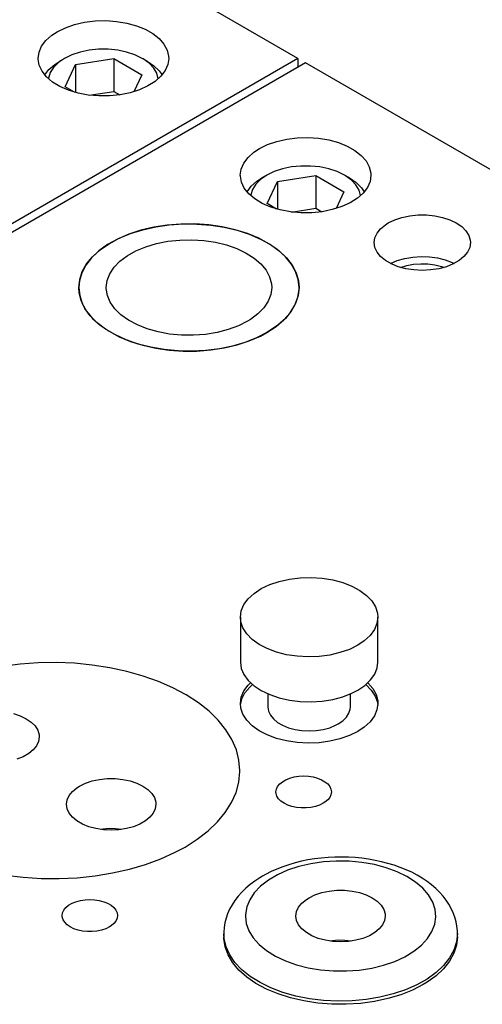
# Model space of a CAD drawing. Header units: inches. Extents: x 3 to 351, y 4 to 271.
# Tile 241 of 256: x 50.43 to 52.53, y 258.6 to 263.08. Entities that reach past the tile are written whole.
import ezdxf

# ---------------------------------------------------------------- set-up
doc = ezdxf.new("R2010")
doc.units = ezdxf.units.IN
doc.header["$LTSCALE"] = 0.5
doc.header["$MEASUREMENT"] = 0
doc.layers.add('DSS', color=7, linetype='Continuous')

msp = doc.modelspace()

# ---------------------------------------------------------------- linework, layer by layer
at = {"layer": 'DSS', "color": 9, "linetype": 'Continuous'}
for p, q in [((51.6955, 262.8997), (42.185, 268.3906)), ((50.726, 263.0638), (50.7736, 263.0697)), ((50.7736, 263.0697), (50.8222, 263.071)), ((50.8222, 263.071), (50.8706, 263.0677)), ((50.8706, 263.0677), (50.9174, 263.0599)), ((50.5766, 263.0044), (50.6017, 263.0209)), ((50.6017, 263.0209), (50.6389, 263.0391)), ((50.6389, 263.0391), (50.6807, 263.0536)), ((50.6807, 263.0536), (50.726, 263.0638)), ((50.9174, 263.0599), (50.9613, 263.0478)), ((50.9613, 263.0478), (51.0012, 263.0317)), ((51.0012, 263.0317), (51.036, 263.012)), ((50.5307, 262.955), (50.5501, 262.9808)), ((50.5501, 262.9808), (50.5766, 263.0044)), ((51.036, 263.012), (51.0648, 262.9893)), ((51.0648, 262.9893), (51.0867, 262.9642)), ((50.5188, 262.9278), (50.5307, 262.955)), ((51.0867, 262.9642), (51.1013, 262.9374)), ((51.1013, 262.9374), (51.1081, 262.9096)), ((51.6955, 262.8997), (44.978, 259.0214)), ((50.5148, 262.8997), (50.5188, 262.9278)), ((50.5149, 262.896), (50.5148, 262.8997)), ((50.5199, 262.8681), (50.5149, 262.896)), ((51.1085, 262.8997), (51.1045, 262.8717)), ((51.1081, 262.9096), (51.1085, 262.8997)), ((51.6955, 262.8997), (51.6955, 262.8589)), ((51.7309, 262.8793), (45.0134, 259.001)), ((50.5328, 262.8409), (50.5199, 262.8681)), ((51.0927, 262.8445), (51.0732, 262.8187)), ((51.1045, 262.8717), (51.0927, 262.8445)), ((58.6606, 258.8785), (51.7309, 262.8793)), ((50.5532, 262.8154), (50.5328, 262.8409)), ((50.5806, 262.7922), (50.5532, 262.8154)), ((51.0732, 262.8187), (51.0468, 262.7951)), ((50.6141, 262.7718), (50.5806, 262.7922)), ((50.653, 262.7549), (50.6141, 262.7718)), ((50.6962, 262.7418), (50.653, 262.7549)), ((50.9757, 262.7569), (50.9331, 262.7433)), ((51.014, 262.7743), (50.9757, 262.7569)), ((51.0468, 262.7951), (51.014, 262.7743)), ((50.7424, 262.7331), (50.6962, 262.7418)), ((50.7905, 262.7288), (50.7424, 262.7331)), ((50.8392, 262.7291), (50.7905, 262.7288)), ((50.8872, 262.734), (50.8392, 262.7291)), ((50.9331, 262.7433), (50.8872, 262.734)), ((51.5999, 262.5228), (51.6452, 262.5331)), ((51.6452, 262.5331), (51.6928, 262.539)), ((51.6928, 262.539), (51.7415, 262.5403)), ((51.7415, 262.5403), (51.7898, 262.537)), ((51.7898, 262.537), (51.8366, 262.5292)), ((51.8366, 262.5292), (51.8805, 262.5171)), ((51.4958, 262.4737), (51.521, 262.4902)), ((51.521, 262.4902), (51.5581, 262.5084)), ((51.5581, 262.5084), (51.5999, 262.5228)), ((51.8805, 262.5171), (51.9204, 262.5009)), ((51.9204, 262.5009), (51.9552, 262.4813)), ((51.4499, 262.4243), (51.4693, 262.4501)), ((51.4693, 262.4501), (51.4958, 262.4737)), ((51.9552, 262.4813), (51.984, 262.4586)), ((51.984, 262.4586), (52.006, 262.4335)), ((51.434, 262.369), (51.438, 262.397)), ((51.438, 262.397), (51.4499, 262.4243)), ((52.006, 262.4335), (52.0205, 262.4067)), ((52.0205, 262.4067), (52.0273, 262.3788)), ((51.4341, 262.3653), (51.434, 262.369)), ((51.4391, 262.3373), (51.4341, 262.3653)), ((52.0278, 262.369), (52.0238, 262.341)), ((52.0273, 262.3788), (52.0278, 262.369)), ((51.452, 262.3102), (51.4391, 262.3373)), ((51.4724, 262.2847), (51.452, 262.3102)), ((52.0119, 262.3137), (51.9925, 262.288)), ((52.0238, 262.341), (52.0119, 262.3137)), ((51.4998, 262.2614), (51.4724, 262.2847)), ((51.5334, 262.2411), (51.4998, 262.2614)), ((51.966, 262.2644), (51.9332, 262.2436)), ((51.9925, 262.288), (51.966, 262.2644)), ((51.5722, 262.2242), (51.5334, 262.2411)), ((51.6154, 262.2111), (51.5722, 262.2242)), ((51.895, 262.2262), (51.8523, 262.2126)), ((51.9332, 262.2436), (51.895, 262.2262)), ((51.6617, 262.2024), (51.6154, 262.2111)), ((51.7098, 262.1981), (51.6617, 262.2024)), ((51.7585, 262.1984), (51.7098, 262.1981)), ((51.8064, 262.2033), (51.7585, 262.1984)), ((51.8523, 262.2126), (51.8064, 262.2033)), ((52.1358, 262.1663), (52.1688, 262.1773)), ((52.1688, 262.1773), (52.2046, 262.1848)), ((52.2046, 262.1848), (52.2422, 262.1887)), ((52.2422, 262.1887), (52.2803, 262.1887)), ((52.2803, 262.1887), (52.3179, 262.1848)), ((52.3179, 262.1848), (52.3537, 262.1773)), ((52.3537, 262.1773), (52.3867, 262.1663)), ((51.0405, 262.1327), (50.982, 262.1189)), ((50.9904, 262.1212), (51.0494, 262.1344)), ((51.1016, 262.1422), (51.0405, 262.1327)), ((51.0494, 262.1344), (51.1108, 262.1432)), ((51.1643, 262.1471), (51.1016, 262.1422)), ((51.1108, 262.1432), (51.1736, 262.1474)), ((51.2276, 262.1474), (51.1643, 262.1471)), ((51.1736, 262.1474), (51.2369, 262.1471)), ((51.2904, 262.1432), (51.2276, 262.1474)), ((51.2369, 262.1471), (51.2995, 262.1422)), ((51.3518, 262.1344), (51.2904, 262.1432)), ((51.2995, 262.1422), (51.3606, 262.1327)), ((51.4108, 262.1212), (51.3518, 262.1344)), ((51.3606, 262.1327), (51.4192, 262.1189)), ((52.0718, 262.126), (52.0937, 262.144)), ((52.0937, 262.144), (52.1066, 262.1521)), ((52.1066, 262.1521), (52.1358, 262.1663)), ((52.3867, 262.1663), (52.4159, 262.1521)), ((52.4159, 262.1521), (52.4404, 262.1353)), ((52.4404, 262.1353), (52.4595, 262.1162)), ((50.837, 262.0576), (50.8834, 262.0825)), ((50.9269, 262.1009), (50.8762, 262.079)), ((50.8834, 262.0825), (50.9347, 262.1038)), ((50.982, 262.1189), (50.9269, 262.1009)), ((50.9347, 262.1038), (50.9904, 262.1212)), ((51.4664, 262.1038), (51.4108, 262.1212)), ((51.4192, 262.1189), (51.4743, 262.1009)), ((51.5178, 262.0825), (51.4664, 262.1038)), ((51.4743, 262.1009), (51.525, 262.079)), ((51.5641, 262.0576), (51.5178, 262.0825)), ((52.0425, 262.0628), (52.0458, 262.0848)), ((52.0458, 262.0848), (52.0557, 262.106)), ((52.0557, 262.106), (52.0718, 262.126)), ((52.4595, 262.1162), (52.4725, 262.0955)), ((52.4725, 262.0955), (52.4792, 262.0738)), ((50.8307, 262.0537), (50.7911, 262.0252)), ((50.7965, 262.0295), (50.837, 262.0576)), ((50.8762, 262.079), (50.8307, 262.0537)), ((50.9597, 262.0254), (51.0042, 262.0438)), ((51.0042, 262.0438), (51.0529, 262.0584)), ((51.0529, 262.0584), (51.1047, 262.0686)), ((51.1047, 262.0686), (51.1586, 262.0744)), ((51.1586, 262.0744), (51.2134, 262.0757)), ((51.2134, 262.0757), (51.2679, 262.0723)), ((51.2679, 262.0723), (51.3209, 262.0644)), ((51.3209, 262.0644), (51.3715, 262.0521)), ((51.3715, 262.0521), (51.4183, 262.0357)), ((51.525, 262.079), (51.5705, 262.0537)), ((51.6047, 262.0295), (51.5641, 262.0576)), ((51.5705, 262.0537), (51.6101, 262.0252)), ((52.0458, 262.0409), (52.0425, 262.0628)), ((52.0557, 262.0196), (52.0458, 262.0409)), ((52.4767, 262.0409), (52.4668, 262.0196)), ((52.48, 262.0628), (52.4767, 262.0409)), ((52.4792, 262.0738), (52.48, 262.0628)), ((50.758, 261.994), (50.732, 261.9607)), ((50.7353, 261.9658), (50.7624, 261.9988)), ((50.7911, 262.0252), (50.758, 261.994)), ((50.7624, 261.9988), (50.7965, 262.0295)), ((50.8868, 261.9783), (50.9203, 262.0034)), ((50.9203, 262.0034), (50.9597, 262.0254)), ((51.4183, 262.0357), (51.4606, 262.0155)), ((51.4606, 262.0155), (51.4973, 261.992)), ((51.6387, 261.9988), (51.6047, 262.0295)), ((51.6101, 262.0252), (51.6432, 261.994)), ((51.6658, 261.9658), (51.6387, 261.9988)), ((51.6432, 261.994), (51.6692, 261.9607)), ((52.0718, 261.9997), (52.0557, 262.0196)), ((52.0937, 261.9817), (52.0718, 261.9997)), ((52.1813, 261.991), (52.2179, 261.9972)), ((52.2179, 261.9972), (52.2558, 261.9997)), ((52.2558, 261.9997), (52.2938, 261.9983)), ((52.2938, 261.9983), (52.3309, 261.9932)), ((52.3309, 261.9932), (52.3659, 261.9844)), ((52.4507, 261.9997), (52.4288, 261.9817)), ((52.4668, 262.0196), (52.4507, 261.9997)), ((50.732, 261.9607), (50.7134, 261.9258)), ((50.7157, 261.931), (50.7353, 261.9658)), ((50.8405, 261.9212), (50.86, 261.9507)), ((50.86, 261.9507), (50.8868, 261.9783)), ((51.4973, 261.992), (51.5277, 261.9657)), ((51.5277, 261.9657), (51.5512, 261.9371)), ((51.6855, 261.931), (51.6658, 261.9658)), ((51.6692, 261.9607), (51.6877, 261.9258)), ((52.1206, 261.9661), (52.0937, 261.9817)), ((52.1165, 261.9681), (52.1472, 261.9812)), ((52.1519, 261.9535), (52.1206, 261.9661)), ((52.1472, 261.9812), (52.1813, 261.991)), ((52.1864, 261.9442), (52.1519, 261.9535)), ((52.1616, 261.9504), (52.1907, 261.959)), ((52.1907, 261.959), (52.2219, 261.9646)), ((52.2219, 261.9646), (52.2543, 261.9669)), ((52.2543, 261.9669), (52.287, 261.9659)), ((52.287, 261.9659), (52.3188, 261.9617)), ((52.3188, 261.9617), (52.349, 261.9544)), ((52.3706, 261.9535), (52.3361, 261.9442)), ((52.349, 261.9544), (52.3609, 261.9504)), ((52.3659, 261.9844), (52.3976, 261.9722)), ((52.4018, 261.9661), (52.3706, 261.9535)), ((52.3976, 261.9722), (52.406, 261.9681)), ((52.4288, 261.9817), (52.4018, 261.9661)), ((50.7134, 261.9258), (50.7027, 261.8898)), ((50.7037, 261.8952), (50.7157, 261.931)), ((50.8286, 261.8903), (50.8405, 261.9212)), ((51.5512, 261.9371), (51.5672, 261.9069)), ((51.5672, 261.9069), (51.5754, 261.8756)), ((51.6974, 261.8952), (51.6855, 261.931)), ((51.6877, 261.9258), (51.6985, 261.8898)), ((52.2232, 261.9385), (52.1864, 261.9442)), ((52.2612, 261.9365), (52.2232, 261.9385)), ((52.2992, 261.9385), (52.2612, 261.9365)), ((52.3361, 261.9442), (52.2992, 261.9385)), ((50.6997, 261.8587), (50.7037, 261.8952)), ((50.7027, 261.8898), (50.6997, 261.8587)), ((50.6997, 261.8587), (50.7037, 261.8223)), ((50.7014, 261.8354), (50.6997, 261.8587)), ((50.8246, 261.8587), (50.8286, 261.8903)), ((50.8247, 261.854), (50.8246, 261.8587)), ((51.5766, 261.8587), (51.5726, 261.8272)), ((51.5754, 261.8756), (51.5766, 261.8587)), ((51.7014, 261.8587), (51.6974, 261.8952)), ((51.7014, 261.8587), (51.6974, 261.8223)), ((51.6985, 261.8898), (51.7014, 261.8587)), ((51.7012, 261.8509), (51.7014, 261.8587)), ((50.7105, 261.7992), (50.7014, 261.8354)), ((50.7037, 261.8223), (50.7157, 261.7864)), ((50.8299, 261.8225), (50.8247, 261.854)), ((50.8429, 261.7917), (50.8299, 261.8225)), ((51.5726, 261.8272), (51.5607, 261.7963)), ((51.6819, 261.7789), (51.6955, 261.8145)), ((51.6974, 261.8223), (51.6855, 261.7864)), ((51.6955, 261.8145), (51.7012, 261.8509)), ((50.7274, 261.764), (50.7105, 261.7992)), ((50.7157, 261.7864), (50.7353, 261.7517)), ((50.8636, 261.7624), (50.8429, 261.7917)), ((51.5607, 261.7963), (51.5411, 261.7667)), ((51.6607, 261.7445), (51.6819, 261.7789)), ((51.6855, 261.7864), (51.6658, 261.7517)), ((50.7518, 261.7303), (50.7274, 261.764)), ((50.7353, 261.7517), (50.7624, 261.7187)), ((50.7834, 261.6987), (50.7518, 261.7303)), ((50.8914, 261.7352), (50.8636, 261.7624)), ((50.9258, 261.7105), (50.8914, 261.7352)), ((51.5143, 261.7391), (51.4809, 261.714)), ((51.5411, 261.7667), (51.5143, 261.7391)), ((51.632, 261.7119), (51.6607, 261.7445)), ((51.6658, 261.7517), (51.6387, 261.7187)), ((50.7624, 261.7187), (50.7965, 261.6879)), ((50.8217, 261.6696), (50.7834, 261.6987)), ((50.7965, 261.6879), (50.837, 261.6598)), ((50.966, 261.689), (50.9258, 261.7105)), ((51.0112, 261.6712), (50.966, 261.689)), ((51.425, 261.6845), (51.3787, 261.6675)), ((51.4664, 261.7052), (51.425, 261.6845)), ((51.4809, 261.714), (51.4664, 261.7052)), ((51.5547, 261.6543), (51.5965, 261.6817)), ((51.6047, 261.6879), (51.5641, 261.6598)), ((51.5965, 261.6817), (51.632, 261.7119)), ((51.6387, 261.7187), (51.6047, 261.6879)), ((50.866, 261.6435), (50.8217, 261.6696)), ((50.837, 261.6598), (50.8834, 261.635)), ((50.9157, 261.6209), (50.866, 261.6435)), ((50.8834, 261.635), (50.9347, 261.6137)), ((51.0605, 261.6573), (51.0112, 261.6712)), ((51.1127, 261.6476), (51.0605, 261.6573)), ((51.1668, 261.6425), (51.1127, 261.6476)), ((51.2216, 261.642), (51.1668, 261.6425)), ((51.2759, 261.646), (51.2216, 261.642)), ((51.3287, 261.6546), (51.2759, 261.646)), ((51.3787, 261.6675), (51.3287, 261.6546)), ((51.4743, 261.6166), (51.525, 261.6384)), ((51.5547, 261.6543), (51.5072, 261.6301)), ((51.525, 261.6384), (51.5547, 261.6543)), ((51.5641, 261.6598), (51.5547, 261.6543)), ((50.9699, 261.6021), (50.9157, 261.6209)), ((50.9347, 261.6137), (50.9904, 261.5963)), ((51.0278, 261.5873), (50.9699, 261.6021)), ((50.9904, 261.5963), (51.0494, 261.5831)), ((51.3984, 261.5931), (51.3389, 261.5808)), ((51.3606, 261.5847), (51.4192, 261.5986)), ((51.4549, 261.6096), (51.3984, 261.5931)), ((51.4192, 261.5986), (51.4743, 261.6166)), ((51.5072, 261.6301), (51.4549, 261.6096)), ((51.0884, 261.5769), (51.0278, 261.5873)), ((51.0494, 261.5831), (51.1108, 261.5743)), ((51.1508, 261.571), (51.0884, 261.5769)), ((51.1108, 261.5743), (51.1736, 261.57)), ((51.2141, 261.5697), (51.1508, 261.571)), ((51.1736, 261.57), (51.2369, 261.5703)), ((51.2771, 261.573), (51.2141, 261.5697)), ((51.2369, 261.5703), (51.2995, 261.5753)), ((51.3389, 261.5808), (51.2771, 261.573)), ((51.2995, 261.5753), (51.3606, 261.5847)), ((51.5677, 260.5093), (51.6107, 260.5239)), ((51.6107, 260.5239), (51.6573, 260.5344)), ((51.6573, 260.5344), (51.7062, 260.5404)), ((51.7062, 260.5404), (51.7561, 260.5418)), ((51.7561, 260.5418), (51.8057, 260.5387)), ((51.8057, 260.5387), (51.8539, 260.531)), ((51.8539, 260.531), (51.8993, 260.519)), ((51.8993, 260.519), (51.9408, 260.5029)), ((51.4962, 260.4693), (51.5291, 260.4909)), ((51.5291, 260.4909), (51.5677, 260.5093)), ((51.9408, 260.5029), (51.9774, 260.4833)), ((51.9774, 260.4833), (52.0081, 260.4605)), ((51.4502, 260.4183), (51.4696, 260.4448)), ((51.4696, 260.4448), (51.4962, 260.4693)), ((52.0081, 260.4605), (52.032, 260.4352)), ((52.032, 260.4352), (52.0487, 260.408)), ((51.4343, 260.3615), (51.4383, 260.3902)), ((51.4383, 260.3902), (51.4502, 260.4183)), ((52.0487, 260.408), (52.0577, 260.3796)), ((51.4343, 260.3615), (51.4343, 260.1574)), ((51.4364, 260.3407), (51.4343, 260.3615)), ((51.4461, 260.3124), (51.4364, 260.3407)), ((52.0593, 260.3615), (52.0553, 260.3327)), ((52.0577, 260.3796), (52.0593, 260.3615)), ((52.0593, 260.1574), (52.0593, 260.3615)), ((51.4635, 260.2853), (51.4461, 260.3124)), ((52.0434, 260.3047), (52.024, 260.2782)), ((52.0553, 260.3327), (52.0434, 260.3047)), ((51.4881, 260.2603), (51.4635, 260.2853)), ((51.5194, 260.2377), (51.4881, 260.2603)), ((51.9974, 260.2537), (51.9678, 260.2339)), ((52.024, 260.2782), (51.9974, 260.2537)), ((51.5565, 260.2184), (51.5194, 260.2377)), ((51.5984, 260.2027), (51.5565, 260.2184)), ((51.9297, 260.2152), (51.887, 260.2002)), ((51.9678, 260.2339), (51.9297, 260.2152)), ((51.6441, 260.1911), (51.5984, 260.2027)), ((51.6924, 260.1838), (51.6441, 260.1911)), ((51.7422, 260.1811), (51.6924, 260.1838)), ((51.792, 260.183), (51.7422, 260.1811)), ((51.8407, 260.1894), (51.792, 260.183)), ((51.887, 260.2002), (51.8407, 260.1894)), ((50.4333, 260.1476), (50.353, 260.137)), ((50.4333, 260.1476), (50.353, 260.137)), ((50.5151, 260.1536), (50.4333, 260.1476)), ((50.5151, 260.1536), (50.4333, 260.1476)), ((50.5975, 260.1551), (50.5151, 260.1536)), ((50.5975, 260.1551), (50.5151, 260.1536)), ((50.6798, 260.1519), (50.5975, 260.1551)), ((50.6798, 260.1519), (50.5975, 260.1551)), ((50.7611, 260.1441), (50.6798, 260.1519)), ((50.7611, 260.1441), (50.6798, 260.1519)), ((50.8407, 260.1318), (50.7611, 260.1441)), ((50.8407, 260.1318), (50.7611, 260.1441)), ((50.918, 260.1152), (50.8407, 260.1318)), ((50.918, 260.1152), (50.8407, 260.1318)), ((50.992, 260.0942), (50.918, 260.1152)), ((50.992, 260.0942), (50.918, 260.1152)), ((51.4343, 260.1574), (51.4383, 260.1286)), ((51.4383, 260.1286), (51.4502, 260.1006)), ((52.0449, 260.1031), (52.056, 260.1313)), ((52.056, 260.1313), (52.0593, 260.1574)), ((51.0622, 260.0693), (50.992, 260.0942)), ((51.0622, 260.0693), (50.992, 260.0942)), ((51.1279, 260.0405), (51.0622, 260.0693)), ((51.1279, 260.0405), (51.0622, 260.0693)), ((51.4502, 260.1006), (51.4696, 260.074)), ((51.4696, 260.074), (51.4962, 260.0496)), ((52.0002, 260.0517), (52.0261, 260.0764)), ((52.0261, 260.0764), (52.0449, 260.1031)), ((51.1884, 260.0082), (51.1279, 260.0405)), ((51.1884, 260.0082), (51.1279, 260.0405)), ((51.4383, 259.9983), (51.4502, 260.0263)), ((51.4502, 260.0263), (51.4696, 260.0529)), ((51.4549, 260.0177), (51.4765, 260.0437)), ((51.4696, 260.0529), (51.48, 260.0635)), ((51.4765, 260.0437), (51.4891, 260.0553)), ((51.4962, 260.0496), (51.5291, 260.0279)), ((51.5291, 260.0279), (51.5677, 260.0095)), ((51.9408, 260.0159), (51.9678, 260.0298)), ((51.9678, 260.0298), (52.0002, 260.0517)), ((52.0045, 260.0553), (52.0294, 260.0303)), ((52.0137, 260.0635), (52.0362, 260.0377)), ((52.0294, 260.0303), (52.047, 260.0033)), ((52.0362, 260.0377), (52.0513, 260.0102)), ((51.2432, 259.9727), (51.1884, 260.0082)), ((51.2432, 259.9727), (51.1884, 260.0082)), ((51.4343, 259.9696), (51.4383, 259.9983)), ((51.4346, 259.9614), (51.4409, 259.99)), ((51.4409, 259.99), (51.4549, 260.0177)), ((51.5593, 260.013), (51.5593, 259.9532)), ((51.5677, 260.0095), (51.6107, 259.9949)), ((51.6107, 259.9949), (51.6573, 259.9845)), ((51.6573, 259.9845), (51.7062, 259.9785)), ((51.7561, 259.977), (51.8057, 259.9802)), ((51.8057, 259.9802), (51.8539, 259.9879)), ((51.8539, 259.9879), (51.8993, 259.9999)), ((51.8993, 259.9999), (51.9408, 260.0159)), ((51.9343, 259.9532), (51.9343, 260.013)), ((52.047, 260.0033), (52.057, 259.975)), ((52.0513, 260.0102), (52.0586, 259.9817)), ((52.0586, 259.9817), (52.0593, 259.9696)), ((51.2918, 259.9342), (51.2432, 259.9727)), ((51.2918, 259.9342), (51.2432, 259.9727)), ((51.4364, 259.9488), (51.4343, 259.9696)), ((51.4461, 259.9205), (51.4364, 259.9488)), ((51.5593, 259.9532), (51.5622, 259.9344)), ((51.7062, 259.9785), (51.7561, 259.977)), ((51.9279, 259.9252), (51.9336, 259.9438)), ((51.9336, 259.9438), (51.9343, 259.9532)), ((52.0553, 259.9408), (52.0434, 259.9128)), ((52.0593, 259.9696), (52.0553, 259.9408)), ((52.057, 259.975), (52.059, 259.9614)), ((50.4025, 259.9238), (50.4332, 259.9136)), ((50.4332, 259.9136), (50.4603, 259.9004)), ((50.4603, 259.9004), (50.4831, 259.8848)), ((51.3338, 259.8932), (51.2918, 259.9342)), ((51.3338, 259.8932), (51.2918, 259.9342)), ((51.3686, 259.8501), (51.3338, 259.8932)), ((51.3686, 259.8501), (51.3338, 259.8932)), ((51.4635, 259.8934), (51.4461, 259.9205)), ((51.4881, 259.8683), (51.4635, 259.8934)), ((51.5622, 259.9344), (51.5706, 259.9162)), ((51.5706, 259.9162), (51.5844, 259.8991)), ((51.5844, 259.8991), (51.6032, 259.8837)), ((51.8794, 259.8767), (51.9004, 259.8911)), ((51.9004, 259.8911), (51.9167, 259.9075)), ((51.9167, 259.9075), (51.9279, 259.9252)), ((52.0434, 259.9128), (52.024, 259.8862)), ((50.4831, 259.8848), (50.5008, 259.8671)), ((50.5008, 259.8671), (50.5129, 259.8478)), ((50.5129, 259.8478), (50.519, 259.8277)), ((51.3961, 259.8052), (51.3686, 259.8501)), ((51.3961, 259.8052), (51.3686, 259.8501)), ((51.5194, 259.8458), (51.4881, 259.8683)), ((51.5565, 259.8265), (51.5194, 259.8458)), ((51.6032, 259.8837), (51.6263, 259.8703)), ((51.6263, 259.8703), (51.6531, 259.8595)), ((51.6531, 259.8595), (51.6827, 259.8515)), ((51.6827, 259.8515), (51.7143, 259.8466)), ((51.7143, 259.8466), (51.7468, 259.845)), ((51.7468, 259.845), (51.7794, 259.8466)), ((51.7794, 259.8466), (51.8109, 259.8515)), ((51.8109, 259.8515), (51.8406, 259.8595)), ((51.8406, 259.8595), (51.8673, 259.8703)), ((51.8673, 259.8703), (51.8794, 259.8767)), ((51.9974, 259.8618), (51.9678, 259.842)), ((52.024, 259.8862), (51.9974, 259.8618)), ((50.5198, 259.8175), (50.5167, 259.7971)), ((50.519, 259.8277), (50.5198, 259.8175)), ((51.4159, 259.759), (51.3961, 259.8052)), ((51.4159, 259.759), (51.3961, 259.8052)), ((51.5984, 259.8108), (51.5565, 259.8265)), ((51.6441, 259.7992), (51.5984, 259.8108)), ((51.887, 259.8083), (51.8407, 259.7975)), ((51.9297, 259.8233), (51.887, 259.8083)), ((51.9678, 259.842), (51.9297, 259.8233)), ((50.4926, 259.7589), (50.4723, 259.7421)), ((50.5076, 259.7774), (50.4926, 259.7589)), ((50.5167, 259.7971), (50.5076, 259.7774)), ((51.4279, 259.7119), (51.4159, 259.759)), ((51.4279, 259.7119), (51.4159, 259.759)), ((51.6924, 259.7919), (51.6441, 259.7992)), ((51.7422, 259.7892), (51.6924, 259.7919)), ((51.792, 259.791), (51.7422, 259.7892)), ((51.8407, 259.7975), (51.792, 259.791)), ((50.4473, 259.7277), (50.4183, 259.7159)), ((50.4723, 259.7421), (50.4473, 259.7277)), ((51.4319, 259.6644), (51.4279, 259.7119)), ((51.4319, 259.6644), (51.4279, 259.7119)), ((50.7612, 259.6176), (50.7944, 259.6246)), ((50.7944, 259.6246), (50.8293, 259.6281)), ((50.8293, 259.6281), (50.8647, 259.6281)), ((50.8647, 259.6281), (50.8996, 259.6246)), ((50.8996, 259.6246), (50.9329, 259.6176)), ((51.4271, 259.6124), (51.4318, 259.6599)), ((51.4271, 259.6124), (51.4318, 259.6599)), ((51.4318, 259.6599), (51.4319, 259.6644)), ((51.4318, 259.6599), (51.4319, 259.6644)), ((51.6255, 259.6142), (51.6411, 259.6232)), ((51.6411, 259.6232), (51.6591, 259.6304)), ((51.6591, 259.6304), (51.679, 259.6358)), ((51.679, 259.6358), (51.7002, 259.6391)), ((51.7002, 259.6391), (51.7221, 259.6402)), ((51.7221, 259.6402), (51.7439, 259.6391)), ((51.7439, 259.6391), (51.7652, 259.6358)), ((51.7652, 259.6358), (51.7851, 259.6304)), ((51.7851, 259.6304), (51.8031, 259.6232)), ((51.8031, 259.6232), (51.8186, 259.6142)), ((50.6711, 259.5699), (50.6914, 259.5867)), ((50.6914, 259.5867), (50.7034, 259.5942)), ((50.7034, 259.5942), (50.7305, 259.6074)), ((50.7305, 259.6074), (50.7612, 259.6176)), ((50.9329, 259.6176), (50.9635, 259.6074)), ((50.9635, 259.6074), (50.9907, 259.5942)), ((50.9907, 259.5942), (51.0134, 259.5786)), ((51.0134, 259.5786), (51.0311, 259.5609)), ((51.4144, 259.5653), (51.4271, 259.6124)), ((51.4144, 259.5653), (51.4271, 259.6124)), ((51.5961, 259.5674), (51.598, 259.5801)), ((51.598, 259.5801), (51.6037, 259.5923)), ((51.6037, 259.5923), (51.6129, 259.6038)), ((51.6129, 259.6038), (51.6255, 259.6142)), ((51.8186, 259.6142), (51.8312, 259.6038)), ((51.8312, 259.6038), (51.8405, 259.5923)), ((51.8405, 259.5923), (51.8462, 259.5801)), ((51.8462, 259.5801), (51.8481, 259.5674)), ((50.647, 259.5317), (50.6561, 259.5514)), ((50.6561, 259.5514), (50.6711, 259.5699)), ((51.0311, 259.5609), (51.0432, 259.5417)), ((51.0432, 259.5417), (51.0494, 259.5215)), ((51.3938, 259.5192), (51.4144, 259.5653)), ((51.3938, 259.5192), (51.4144, 259.5653)), ((51.5965, 259.5611), (51.5961, 259.5674)), ((51.6004, 259.5486), (51.5965, 259.5611)), ((51.6079, 259.5367), (51.6004, 259.5486)), ((51.6189, 259.5257), (51.6079, 259.5367)), ((51.8405, 259.5426), (51.8312, 259.5311)), ((51.8462, 259.5548), (51.8405, 259.5426)), ((51.8481, 259.5674), (51.8462, 259.5548)), ((50.6439, 259.5113), (50.647, 259.5317)), ((50.647, 259.4909), (50.6439, 259.5113)), ((50.6561, 259.4712), (50.647, 259.4909)), ((51.0471, 259.4909), (51.0379, 259.4712)), ((51.0501, 259.5113), (51.0471, 259.4909)), ((51.0494, 259.5215), (51.0501, 259.5113)), ((51.3656, 259.4745), (51.3938, 259.5192)), ((51.3656, 259.4745), (51.3938, 259.5192)), ((51.633, 259.516), (51.6189, 259.5257)), ((51.6498, 259.5079), (51.633, 259.516)), ((51.6688, 259.5015), (51.6498, 259.5079)), ((51.6895, 259.4972), (51.6688, 259.5015)), ((51.7111, 259.495), (51.6895, 259.4972)), ((51.733, 259.495), (51.7111, 259.495)), ((51.7547, 259.4972), (51.733, 259.495)), ((51.7753, 259.5015), (51.7547, 259.4972)), ((51.7943, 259.5079), (51.7753, 259.5015)), ((51.8112, 259.516), (51.7943, 259.5079)), ((51.8186, 259.5207), (51.8112, 259.516)), ((51.8312, 259.5311), (51.8186, 259.5207)), ((50.6711, 259.4527), (50.6561, 259.4712)), ((50.6914, 259.4359), (50.6711, 259.4527)), ((51.0229, 259.4527), (51.0026, 259.4359)), ((51.0379, 259.4712), (51.0229, 259.4527)), ((51.3301, 259.4316), (51.3656, 259.4745)), ((51.3301, 259.4316), (51.3656, 259.4745)), ((50.7165, 259.4215), (50.6914, 259.4359)), ((50.7455, 259.4098), (50.7165, 259.4215)), ((50.7775, 259.4011), (50.7455, 259.4098)), ((50.8117, 259.3958), (50.7775, 259.4011)), ((50.9165, 259.4011), (50.8823, 259.3958)), ((50.9486, 259.4098), (50.9165, 259.4011)), ((50.9776, 259.4215), (50.9486, 259.4098)), ((51.0026, 259.4359), (50.9776, 259.4215)), ((51.2875, 259.3908), (51.3301, 259.4316)), ((51.2875, 259.3908), (51.3301, 259.4316)), ((50.847, 259.394), (50.8117, 259.3958)), ((50.8823, 259.3958), (50.847, 259.394)), ((51.2383, 259.3526), (51.2875, 259.3908)), ((51.2383, 259.3526), (51.2875, 259.3908)), ((51.138, 259.2933), (51.1829, 259.3174)), ((51.138, 259.2933), (51.1829, 259.3174)), ((51.1829, 259.3174), (51.2383, 259.3526)), ((51.1829, 259.3174), (51.2383, 259.3526)), ((51.0731, 259.2639), (51.138, 259.2933)), ((51.0731, 259.2639), (51.138, 259.2933)), ((51.802, 259.2672), (51.7717, 259.2634)), ((51.8327, 259.2699), (51.802, 259.2672)), ((51.8635, 259.2714), (51.8327, 259.2699)), ((51.8944, 259.2718), (51.8635, 259.2714)), ((51.9253, 259.2711), (51.8944, 259.2718)), ((51.9561, 259.2692), (51.9253, 259.2711)), ((51.9867, 259.2662), (51.9561, 259.2692)), ((52.017, 259.2621), (51.9867, 259.2662)), ((50.9301, 259.2167), (51.0036, 259.2383)), ((50.9301, 259.2167), (51.0036, 259.2383)), ((51.0036, 259.2383), (51.0731, 259.2639)), ((51.0036, 259.2383), (51.0731, 259.2639)), ((51.6268, 259.2278), (51.5999, 259.2174)), ((51.6546, 259.2372), (51.6268, 259.2278)), ((51.683, 259.2454), (51.6546, 259.2372)), ((51.712, 259.2525), (51.683, 259.2454)), ((51.7416, 259.2585), (51.712, 259.2525)), ((51.7717, 259.2634), (51.7416, 259.2585)), ((52.047, 259.2569), (52.017, 259.2621)), ((52.0764, 259.2506), (52.047, 259.2569)), ((52.1053, 259.2431), (52.0764, 259.2506)), ((52.1335, 259.2346), (52.1053, 259.2431)), ((52.161, 259.225), (52.1335, 259.2346)), ((52.1875, 259.2143), (52.161, 259.225)), ((50.3658, 259.1898), (50.4464, 259.1799)), ((50.3658, 259.1898), (50.4464, 259.1799)), ((50.4464, 259.1799), (50.5284, 259.1746)), ((50.4464, 259.1799), (50.5284, 259.1746)), ((50.5284, 259.1746), (50.6108, 259.1739)), ((50.5284, 259.1746), (50.6108, 259.1739)), ((50.6108, 259.1739), (50.693, 259.1779)), ((50.6108, 259.1739), (50.693, 259.1779)), ((50.693, 259.1779), (50.7741, 259.1864)), ((50.693, 259.1779), (50.7741, 259.1864)), ((50.7741, 259.1864), (50.8534, 259.1994)), ((50.7741, 259.1864), (50.8534, 259.1994)), ((50.8534, 259.1994), (50.9301, 259.2167)), ((50.8534, 259.1994), (50.9301, 259.2167)), ((51.5221, 259.1778), (51.4995, 259.163)), ((51.5348, 259.1855), (51.5221, 259.1778)), ((51.5489, 259.1933), (51.5348, 259.1855)), ((51.5739, 259.2059), (51.5489, 259.1933)), ((51.5999, 259.2174), (51.5739, 259.2059)), ((52.2132, 259.2025), (52.1875, 259.2143)), ((52.2377, 259.1897), (52.2132, 259.2025)), ((52.261, 259.1759), (52.2377, 259.1897)), ((52.283, 259.1612), (52.261, 259.1759)), ((51.4585, 259.1303), (51.4403, 259.1126)), ((51.4783, 259.1471), (51.4585, 259.1303)), ((51.4995, 259.163), (51.4783, 259.1471)), ((52.3036, 259.1456), (52.283, 259.1612)), ((52.3227, 259.1292), (52.3036, 259.1456)), ((51.4238, 259.0941), (51.4091, 259.0749)), ((51.4403, 259.1126), (51.4238, 259.0941)), ((51.7344, 259.0792), (51.7464, 259.0868)), ((51.7464, 259.0868), (51.7735, 259.0999)), ((51.7735, 259.0999), (51.8042, 259.1101)), ((51.8042, 259.1101), (51.8374, 259.1171)), ((51.8374, 259.1171), (51.8723, 259.1207)), ((51.8723, 259.1207), (51.9077, 259.1207)), ((51.9077, 259.1207), (51.9426, 259.1171)), ((51.9426, 259.1171), (51.9758, 259.1101)), ((51.9758, 259.1101), (52.0065, 259.0999)), ((52.0065, 259.0999), (52.0336, 259.0868)), ((52.0336, 259.0868), (52.0564, 259.0711)), ((52.3401, 259.1122), (52.3227, 259.1292)), ((52.3559, 259.0944), (52.3401, 259.1122)), ((52.37, 259.0762), (52.3559, 259.0944)), ((50.6314, 259.031), (50.6407, 259.0425)), ((50.6407, 259.0425), (50.6533, 259.0529)), ((50.6533, 259.0529), (50.6688, 259.0618)), ((50.6688, 259.0618), (50.6868, 259.0691)), ((50.6868, 259.0691), (50.7067, 259.0745)), ((50.7067, 259.0745), (50.7279, 259.0778)), ((50.7279, 259.0778), (50.7498, 259.0789)), ((50.7498, 259.0789), (50.7717, 259.0778)), ((50.7717, 259.0778), (50.7929, 259.0745)), ((50.7929, 259.0745), (50.8128, 259.0691)), ((50.8128, 259.0691), (50.8308, 259.0618)), ((50.8308, 259.0618), (50.8463, 259.0529)), ((50.8463, 259.0529), (50.8589, 259.0425)), ((50.8589, 259.0425), (50.8682, 259.031)), ((51.3962, 259.0551), (51.3853, 259.0349)), ((51.4091, 259.0749), (51.3962, 259.0551)), ((51.69, 259.0242), (51.6991, 259.0439)), ((51.6991, 259.0439), (51.7141, 259.0625)), ((51.7141, 259.0625), (51.7344, 259.0792)), ((52.0564, 259.0711), (52.0741, 259.0534)), ((52.0741, 259.0534), (52.0862, 259.0342)), ((52.3824, 259.0574), (52.37, 259.0762)), ((52.3931, 259.0382), (52.3824, 259.0574)), ((50.6238, 259.0061), (50.6257, 259.0187)), ((50.6243, 258.9998), (50.6238, 259.0061)), ((50.6281, 258.9873), (50.6243, 258.9998)), ((50.6257, 259.0187), (50.6314, 259.031)), ((50.8682, 259.031), (50.8739, 259.0187)), ((50.8739, 259.0187), (50.8758, 259.0061)), ((50.8758, 259.0061), (50.8739, 258.9935)), ((51.3763, 259.0143), (51.3691, 258.9935)), ((51.3853, 259.0349), (51.3763, 259.0143)), ((51.6869, 259.0038), (51.69, 259.0242)), ((51.69, 258.9835), (51.6869, 259.0038)), ((52.0862, 259.0342), (52.0924, 259.0141)), ((52.0931, 259.0038), (52.09, 258.9835)), ((52.0924, 259.0141), (52.0931, 259.0038)), ((52.4021, 259.0185), (52.3931, 259.0382)), ((52.4093, 258.9985), (52.4021, 259.0185)), ((52.4148, 258.9782), (52.4093, 258.9985)), ((50.6356, 258.9754), (50.6281, 258.9873)), ((50.6466, 258.9644), (50.6356, 258.9754)), ((50.6607, 258.9547), (50.6466, 258.9644)), ((50.6775, 258.9465), (50.6607, 258.9547)), ((50.8389, 258.9547), (50.8221, 258.9465)), ((50.8463, 258.9594), (50.8389, 258.9547)), ((50.8589, 258.9697), (50.8463, 258.9594)), ((50.8682, 258.9812), (50.8589, 258.9697)), ((50.8739, 258.9935), (50.8682, 258.9812)), ((51.3606, 258.9515), (51.3591, 258.9305)), ((51.3639, 258.9725), (51.3606, 258.9515)), ((51.3691, 258.9935), (51.3639, 258.9725)), ((51.6991, 258.9637), (51.69, 258.9835)), ((51.7141, 258.9452), (51.6991, 258.9637)), ((52.0809, 258.9637), (52.0659, 258.9452)), ((52.09, 258.9835), (52.0809, 258.9637)), ((52.4186, 258.9576), (52.4148, 258.9782)), ((52.4207, 258.9368), (52.4186, 258.9576)), ((50.6965, 258.9402), (50.6775, 258.9465)), ((50.7172, 258.9358), (50.6965, 258.9402)), ((50.7388, 258.9336), (50.7172, 258.9358)), ((50.7608, 258.9336), (50.7388, 258.9336)), ((50.7824, 258.9358), (50.7608, 258.9336)), ((50.803, 258.9402), (50.7824, 258.9358)), ((50.8221, 258.9465), (50.803, 258.9402)), ((51.3591, 258.9305), (51.359, 258.9237)), ((51.359, 258.9238), (51.359, 258.9092)), ((51.3592, 258.9019), (51.359, 258.9092)), ((51.7344, 258.9284), (51.7141, 258.9452)), ((51.7594, 258.914), (51.7344, 258.9284)), ((51.7884, 258.9023), (51.7594, 258.914)), ((52.0206, 258.914), (51.9916, 258.9023)), ((52.0456, 258.9284), (52.0206, 258.914)), ((52.0659, 258.9452), (52.0456, 258.9284)), ((52.421, 258.9092), (52.417, 258.8716)), ((52.421, 258.9239), (52.4207, 258.9368)), ((52.421, 258.9092), (52.421, 258.9238)), ((51.3647, 258.8644), (51.3592, 258.9019)), ((51.3781, 258.8276), (51.3647, 258.8644)), ((51.8205, 258.8936), (51.7884, 258.9023)), ((51.8547, 258.8883), (51.8205, 258.8936)), ((51.89, 258.8866), (51.8547, 258.8883)), ((51.9253, 258.8883), (51.89, 258.8866)), ((51.9595, 258.8936), (51.9253, 258.8883)), ((51.9916, 258.9023), (51.9595, 258.8936)), ((52.417, 258.8716), (52.4051, 258.8346)), ((51.3993, 258.792), (51.3781, 258.8276)), ((52.4051, 258.8346), (52.3854, 258.7988)), ((51.4278, 258.7582), (51.3993, 258.792)), ((52.3854, 258.7988), (52.3583, 258.7646)), ((51.4633, 258.7267), (51.4278, 258.7582)), ((52.3241, 258.7326), (52.2834, 258.7032)), ((52.3583, 258.7646), (52.3241, 258.7326)), ((51.5052, 258.6979), (51.4633, 258.7267)), ((51.5529, 258.6723), (51.5052, 258.6979)), ((52.2655, 258.6924), (52.2167, 258.6675)), ((52.2834, 258.7032), (52.2655, 258.6924)), ((51.6057, 258.6502), (51.5529, 258.6723)), ((51.6628, 258.6321), (51.6057, 258.6502)), ((52.163, 258.6462), (52.1051, 258.6289)), ((52.2167, 258.6675), (52.163, 258.6462)), ((51.7232, 258.6181), (51.6628, 258.6321)), ((51.7862, 258.6085), (51.7232, 258.6181)), ((51.8508, 258.6034), (51.7862, 258.6085)), ((51.9159, 258.6029), (51.8508, 258.6034)), ((51.9807, 258.6071), (51.9159, 258.6029)), ((52.0441, 258.6158), (51.9807, 258.6071)), ((52.1051, 258.6289), (52.0441, 258.6158))]:
    msp.add_line(p, q, dxfattribs=at)
at = {"layer": 'DSS', "color": 132, "linetype": 'Continuous'}
for p, q in [((50.747, 262.9371), (50.706, 262.9285)), ((50.7899, 262.9415), (50.747, 262.9371)), ((50.8335, 262.9415), (50.7899, 262.9415)), ((50.8764, 262.9371), (50.8335, 262.9415)), ((50.9173, 262.9285), (50.8764, 262.9371)), ((50.5901, 262.8721), (50.6128, 262.887)), ((50.6349, 262.8997), (50.6069, 262.8805)), ((50.6349, 262.8997), (50.6128, 262.887)), ((50.6683, 262.9159), (50.6349, 262.8997)), ((50.6349, 262.8997), (50.6349, 262.8997)), ((50.706, 262.9285), (50.6683, 262.9159)), ((50.6841, 262.8713), (50.8584, 262.8983)), ((50.8584, 262.8983), (50.9859, 262.8246)), ((50.8584, 262.8983), (50.8584, 262.7497)), ((50.9551, 262.9159), (50.9173, 262.9285)), ((50.9884, 262.8997), (50.9551, 262.9159)), ((51.0105, 262.887), (50.9884, 262.8997)), ((50.9926, 262.8973), (50.9884, 262.8997)), ((51.0198, 262.8776), (50.9926, 262.8973)), ((51.0105, 262.887), (51.0411, 262.8661)), ((50.5452, 262.8242), (50.5641, 262.8492)), ((50.5641, 262.8492), (50.5901, 262.8721)), ((50.5851, 262.8587), (50.5702, 262.835)), ((50.6069, 262.8805), (50.5851, 262.8587)), ((50.6374, 262.7707), (50.6841, 262.8713)), ((50.6841, 262.8713), (50.6841, 262.745)), ((51.0407, 262.8556), (51.0198, 262.8776)), ((51.0546, 262.8317), (51.0407, 262.8556)), ((51.0411, 262.8661), (51.0652, 262.8425)), ((51.0652, 262.8425), (51.0781, 262.8242)), ((50.5626, 262.8103), (50.5622, 262.8068)), ((50.5702, 262.835), (50.5626, 262.8103)), ((50.9859, 262.8246), (50.9505, 262.7482)), ((51.0612, 262.8068), (51.0546, 262.8317)), ((50.68, 262.7461), (50.6374, 262.7707)), ((50.747, 262.7325), (50.8584, 262.7497)), ((50.8584, 262.7497), (50.8859, 262.7338)), ((51.6253, 262.3978), (51.5875, 262.3852)), ((51.6662, 262.4064), (51.6253, 262.3978)), ((51.7091, 262.4107), (51.6662, 262.4064)), ((51.7527, 262.4107), (51.7091, 262.4107)), ((51.7956, 262.4064), (51.7527, 262.4107)), ((51.8366, 262.3978), (51.7956, 262.4064)), ((51.8743, 262.3852), (51.8366, 262.3978)), ((51.5093, 262.3414), (51.532, 262.3563)), ((51.5541, 262.369), (51.5261, 262.3497)), ((51.5541, 262.369), (51.532, 262.3563)), ((51.5875, 262.3852), (51.5541, 262.369)), ((51.5541, 262.369), (51.5541, 262.369)), ((51.6033, 262.3406), (51.7776, 262.3676)), ((51.7776, 262.3676), (51.9052, 262.2939)), ((51.7776, 262.3676), (51.7776, 262.219)), ((51.9077, 262.369), (51.8743, 262.3852)), ((51.9298, 262.3563), (51.9077, 262.369)), ((51.9118, 262.3666), (51.9077, 262.369)), ((51.939, 262.3469), (51.9118, 262.3666)), ((51.9298, 262.3563), (51.9603, 262.3354)), ((51.4645, 262.2934), (51.4834, 262.3185)), ((51.4834, 262.3185), (51.5093, 262.3414)), ((51.5043, 262.328), (51.4894, 262.3043)), ((51.5261, 262.3497), (51.5043, 262.328)), ((51.5566, 262.24), (51.6033, 262.3406)), ((51.6033, 262.3406), (51.6033, 262.2143)), ((51.9599, 262.3248), (51.939, 262.3469)), ((51.9738, 262.301), (51.9599, 262.3248)), ((51.9603, 262.3354), (51.9844, 262.3118)), ((51.9844, 262.3118), (51.9973, 262.2934)), ((51.4819, 262.2795), (51.4814, 262.2761)), ((51.4894, 262.3043), (51.4819, 262.2795)), ((51.9052, 262.2939), (51.8697, 262.2175)), ((51.9804, 262.2761), (51.9738, 262.301)), ((51.5992, 262.2154), (51.5566, 262.24)), ((51.6662, 262.2017), (51.7776, 262.219)), ((51.7776, 262.219), (51.8051, 262.2031)), ((50.8099, 259.3988), (50.7998, 259.3973)), ((50.8381, 259.4012), (50.8099, 259.3988)), ((50.8665, 259.4006), (50.8381, 259.4012)), ((50.8943, 259.3973), (50.8665, 259.4006)), ((51.8529, 258.8913), (51.8428, 258.8898)), ((51.881, 258.8937), (51.8529, 258.8913)), ((51.9094, 258.8931), (51.881, 258.8937)), ((51.9372, 258.8898), (51.9094, 258.8931))]:
    msp.add_line(p, q, dxfattribs=at)
at = {"layer": 'DSS', "color": 96, "linetype": 'Continuous'}
for p, q in [((51.7002, 259.2285), (51.6492, 259.2116)), ((51.7547, 259.2413), (51.7002, 259.2285)), ((51.8117, 259.2497), (51.7547, 259.2413)), ((51.8701, 259.2536), (51.8117, 259.2497)), ((51.9289, 259.2528), (51.8701, 259.2536)), ((51.987, 259.2475), (51.9289, 259.2528)), ((52.0433, 259.2376), (51.987, 259.2475)), ((52.0968, 259.2235), (52.0433, 259.2376)), ((52.1464, 259.2053), (52.0968, 259.2235)), ((51.6026, 259.1908), (51.5614, 259.1666)), ((51.6492, 259.2116), (51.6026, 259.1908)), ((52.1914, 259.1833), (52.1464, 259.2053)), ((52.2307, 259.1581), (52.1914, 259.1833)), ((51.5262, 259.1394), (51.4977, 259.1097)), ((51.5614, 259.1666), (51.5262, 259.1394)), ((52.2638, 259.13), (52.2307, 259.1581)), ((52.29, 259.0996), (52.2638, 259.13)), ((51.4977, 259.1097), (51.4765, 259.078)), ((52.3088, 259.0674), (52.29, 259.0996)), ((51.4629, 259.045), (51.4572, 259.0112)), ((51.4765, 259.078), (51.4629, 259.045)), ((52.3198, 259.0341), (52.3088, 259.0674)), ((51.4572, 259.0112), (51.457, 259.0038)), ((51.457, 259.0038), (51.461, 258.9699)), ((52.3181, 258.9663), (52.323, 259.0002)), ((52.323, 259.0002), (52.3198, 259.0341)), ((51.461, 258.9699), (51.4729, 258.9367)), ((52.3053, 258.9332), (52.3181, 258.9663)), ((51.3604, 258.9015), (51.359, 258.9238)), ((51.4729, 258.9367), (51.4925, 258.9047)), ((52.2849, 258.9013), (52.3053, 258.9332)), ((52.421, 258.9239), (52.417, 258.8863)), ((51.3691, 258.8643), (51.3604, 258.9015)), ((51.3857, 258.8279), (51.3691, 258.8643)), ((51.4925, 258.9047), (51.5195, 258.8745)), ((51.5195, 258.8745), (51.5532, 258.8467)), ((52.2227, 258.8438), (52.2572, 258.8714)), ((52.2572, 258.8714), (52.2849, 258.9013)), ((52.417, 258.8863), (52.4051, 258.8494)), ((51.4098, 258.7929), (51.3857, 258.8279)), ((51.5532, 258.8467), (51.5932, 258.8218)), ((51.5932, 258.8218), (51.6387, 258.8002)), ((52.1361, 258.7981), (52.1821, 258.8193)), ((52.1821, 258.8193), (52.2227, 258.8438)), ((52.4051, 258.8494), (52.3854, 258.8135)), ((51.4412, 258.76), (51.4098, 258.7929)), ((51.6387, 258.8002), (51.6888, 258.7825)), ((51.6888, 258.7825), (51.7427, 258.7688)), ((52.0313, 258.7675), (52.0855, 258.7808)), ((52.0855, 258.7808), (52.1361, 258.7981)), ((52.3583, 258.7793), (52.3241, 258.7473)), ((52.3854, 258.8135), (52.3583, 258.7793)), ((51.4793, 258.7295), (51.4412, 258.76)), ((51.5236, 258.7019), (51.4793, 258.7295)), ((51.7427, 258.7688), (51.7992, 258.7594)), ((51.7992, 258.7594), (51.8574, 258.7545)), ((51.8574, 258.7545), (51.9162, 258.7543)), ((51.9162, 258.7543), (51.9746, 258.7587)), ((51.9746, 258.7587), (52.0313, 258.7675)), ((52.3241, 258.7473), (52.2834, 258.7179)), ((51.5734, 258.6777), (51.5236, 258.7019)), ((52.2368, 258.6917), (52.185, 258.6689)), ((52.2834, 258.7179), (52.2368, 258.6917)), ((51.628, 258.6571), (51.5734, 258.6777)), ((51.6866, 258.6406), (51.628, 258.6571)), ((51.7482, 258.6284), (51.6866, 258.6406)), ((52.1287, 258.65), (52.0688, 258.6351)), ((52.185, 258.6689), (52.1287, 258.65)), ((51.8119, 258.6206), (51.7482, 258.6284)), ((51.8768, 258.6173), (51.8119, 258.6206)), ((51.9419, 258.6187), (51.8768, 258.6173)), ((52.0062, 258.6247), (51.9419, 258.6187)), ((52.0688, 258.6351), (52.0062, 258.6247))]:
    msp.add_line(p, q, dxfattribs=at)

doc.saveas('drawing.dxf')
